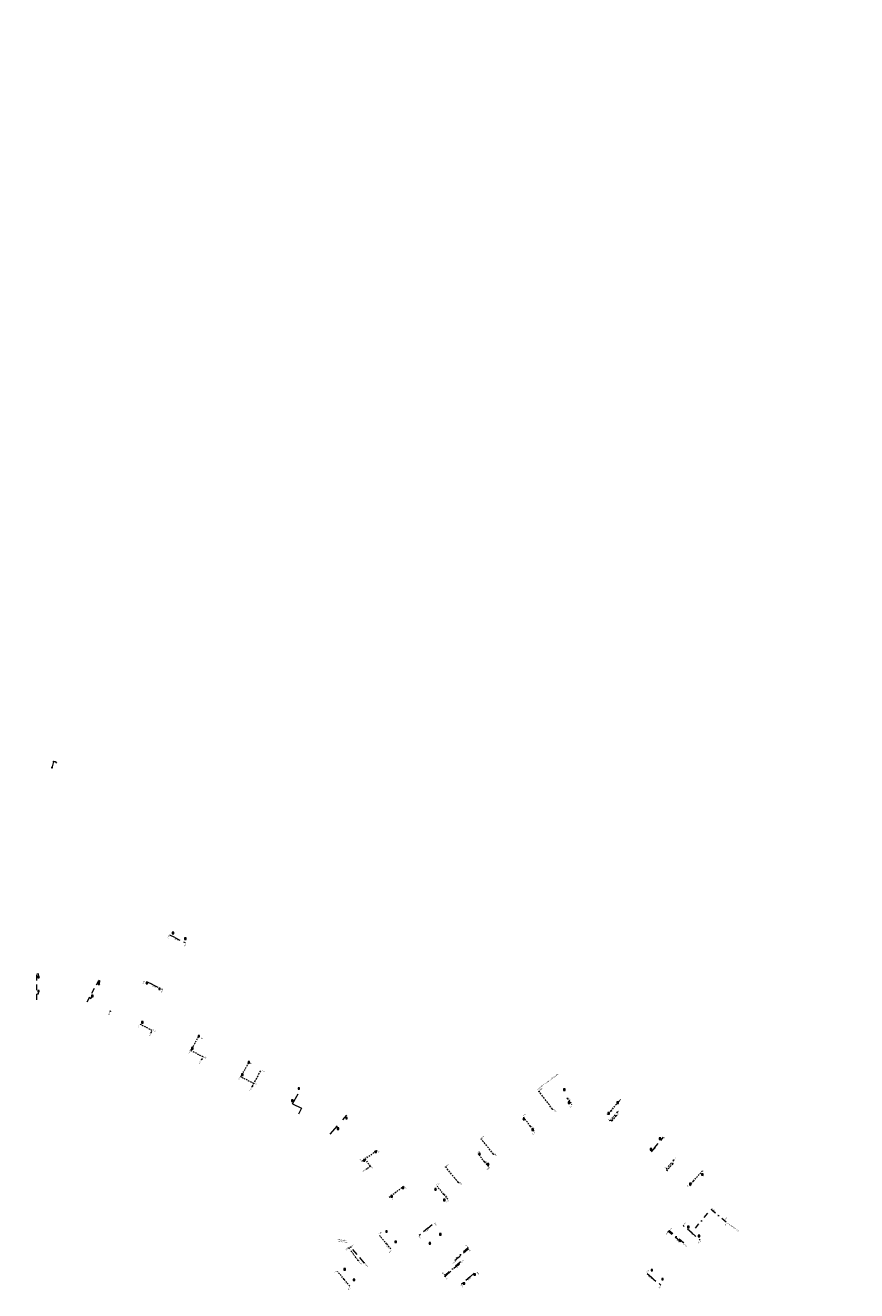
# Model space of a CAD drawing. Header units: inches. Extents: x 0 to 191500, y 0 to 342750.
# Tile 222 of 256: x 185905 to 186274, y 332553 to 333113. Entities that reach past the tile are written whole.
import ezdxf

# ---------------------------------------------------------------- set-up
doc = ezdxf.new("R2010")
doc.units = ezdxf.units.IN
doc.header["$MEASUREMENT"] = 0
for name, pattern in [('RI-HWA_HUISAANSLUITING', [4.8, 3, -1.8]), ('RI-HWA_KOLKAANSLUITING', [4.3, 2.5, -1.8]), ('RI-VWA_HUISAANSLUITING', [6.1, 2.5, -1.8, 0, -1.8])]:
    doc.linetypes.add(name, pattern=pattern)
doc.layers.get('0').update_dxf_attribs({"lineweight": 20})
for name, color, linetype, lineweight in [('ECW', 150, 'Continuous', 20), ('N-WE-RI-HWA-MAATVOERING-T25', 151, 'Continuous', 20), ('N-WE-RI-HWA_HUISAANSLUITING', 150, 'RI-HWA_HUISAANSLUITING', 20), ('N-WE-RI-HWA_KOLK-S', 150, 'Continuous', 20), ('N-WE-RI-HWA_KOLKAANSLUITING', 150, 'RI-HWA_KOLKAANSLUITING', 20), ('N-WE-RI-HWA_KOLKAANSLUITING_PVC_160-G', 150, 'RI-HWA_KOLKAANSLUITING', 20), ('N-WE-RI-HWA_RIOOLPUT_ONTSTOPPINGSPUT-G', 150, 'Continuous', 20), ('N-WE-RI-INLAAT', 7, 'Continuous', 20), ('N-WE-RI-VWA-MAATVOERING-T25', 30, 'Continuous', 20), ('N-WE-RI-VWA_HUISAANSLUITING', 20, 'RI-VWA_HUISAANSLUITING', 20), ('N-WE-RI-VWA_RIOOLPUT_ONTSTOPPINGSPUT-G', 30, 'Continuous', 20), ('Tekst algemeen', 7, 'Continuous', 20)]:
    doc.layers.add(name, color=color, linetype=linetype, lineweight=lineweight)
doc.styles.add('ISO', font='isocpeur.ttf', dxfattribs={"height": 2.5})
doc.styles.add('NLCS-ISO-M100-T25', font='txt', dxfattribs={"height": 0.25})
picture_1 = doc.add_image_def('image1.ecw', size_in_pixel=(220000, 285000))

# ---------------------------------------------------------------- blocks, each defined once
blk = doc.blocks.new('A$C2C270354')
h = blk.add_hatch(color=256)
h.dxf.hatch_style = 1
edge = h.paths.add_edge_path()
edge.add_arc((0, 0), 0.1, 0, 360)
blk.add_circle((0, 0), 0.1)
blk = doc.blocks.new('N-SRI-KOLK_STRAAT_450X300-SO')
h = blk.add_hatch(color=256)
h.dxf.hatch_style = 1
h.paths.add_polyline_path([(0, 0.75), (-1.125, 1.5), (-1.125, 0)])
h.paths.add_polyline_path([(1.125, 1.5), (0, 0.75), (1.125, 0)])
for p, q in [((-1.125, 0), (1.125, 1.5)), ((1.125, 0), (-1.125, 1.5))]:
    blk.add_line(p, q)
at = {"flags": 128}
blk.add_lwpolyline([(-1.125, 0), (1.125, 0), (1.125, 1.5), (-1.125, 1.5)], close=True, dxfattribs=at)

msp = doc.modelspace()

# ---------------------------------------------------------------- hatches: boundary and pattern name
at = {"layer": 'N-WE-RI-HWA_HUISAANSLUITING', "ltscale": 0.25}
msp.add_hatch(color=256, dxfattribs=at).paths.add_polyline_path([(186132.70638, 332641.00486, 1), (186132.95638, 332641.00486, 1)])

# ---------------------------------------------------------------- linework, layer by layer
at = {"layer": 'N-WE-RI-HWA-MAATVOERING-T25', "elevation": 0.76373, "flags": 128}
msp.add_lwpolyline([(185917.9814, 332787.15145), (185918.48467, 332787.11788), (185919.07346, 332786.36513)], dxfattribs=at)
at = {"layer": 'N-WE-RI-HWA_HUISAANSLUITING', "ltscale": 0.25}
for p, q in [((186005.82999, 332643.11613), (186009.60021, 332650.17201)), ((186138.90691, 332633.06208), (186132.83138, 332641.00486)), ((186167.16974, 332630.30625), (186165.12298, 332627.97799)), ((186112.74826, 332613.12409), (186107.2814, 332619.8919)), ((186097.17198, 332600.579), (186091.57286, 332607.49708)), ((186192.15442, 332609.05524), (186189.63407, 332606.07903))]:
    msp.add_line(p, q, dxfattribs=at)
at = {"layer": 'N-WE-RI-HWA_HUISAANSLUITING'}
for p, q in [((186195.45395, 332574.53292), (186190.2222, 332578.87674)), ((186055.39015, 332565.08706), (186049.50199, 332572.02532)), ((186095.86018, 332566.26802), (186101.36252, 332571.06533)), ((186097.4334, 332564.45556), (186091.27635, 332559.11578))]:
    msp.add_line(p, q, dxfattribs=at)
at = {"layer": 'N-WE-RI-HWA_KOLK-S'}
for p, q in [((185970.37872, 332711.53255), (185970.37722, 332710.83609)), ((185970.37722, 332710.83609), (185971.07517, 332711.53105)), ((185970.37722, 332710.83609), (185971.07367, 332710.8346)), ((185970.37872, 332711.53255), (185971.07367, 332710.8346)), ((185971.07517, 332711.53105), (185970.37872, 332711.53255)), ((185971.07367, 332710.8346), (185971.07517, 332711.53105)), ((185975.86405, 332709.01821), (185975.86255, 332708.32175)), ((185975.86255, 332708.32175), (185976.5605, 332709.01671)), ((185975.86255, 332708.32175), (185976.55901, 332708.32026)), ((185975.86405, 332709.01821), (185976.55901, 332708.32026)), ((185976.5605, 332709.01671), (185975.86405, 332709.01821)), ((185976.55901, 332708.32026), (185976.5605, 332709.01671)), ((185910.8115, 332692.02972), (185910.81, 332691.33327)), ((185910.81, 332691.33327), (185911.50795, 332692.02823)), ((185910.81, 332691.33327), (185911.50646, 332691.33177)), ((185910.8115, 332692.02972), (185911.50646, 332691.33177)), ((185911.50795, 332692.02823), (185910.8115, 332692.02972)), ((185911.50646, 332691.33177), (185911.50795, 332692.02823)), ((185910.8043, 332685.71766), (185910.80281, 332685.02121)), ((185910.80281, 332685.02121), (185911.50076, 332685.71616)), ((185910.8043, 332685.71766), (185911.49926, 332685.01971)), ((185911.50076, 332685.71616), (185910.8043, 332685.71766)), ((185911.49926, 332685.01971), (185911.50076, 332685.71616)), ((185937.54211, 332689.00803), (185937.54061, 332688.31158)), ((185937.54061, 332688.31158), (185938.23856, 332689.00653)), ((185937.54061, 332688.31158), (185938.23706, 332688.31008)), ((185937.54211, 332689.00803), (185938.23706, 332688.31008)), ((185938.23856, 332689.00653), (185937.54211, 332689.00803)), ((185938.23706, 332688.31008), (185938.23856, 332689.00653)), ((185958.80237, 332689.34996), (185958.80087, 332688.6535)), ((185958.80087, 332688.6535), (185959.49882, 332689.34846)), ((185958.80087, 332688.6535), (185959.49732, 332688.65201)), ((185958.80237, 332689.34996), (185959.49732, 332688.65201)), ((185959.49882, 332689.34846), (185958.80237, 332689.34996)), ((185959.49732, 332688.65201), (185959.49882, 332689.34846)), ((185964.41129, 332686.76394), (185964.40979, 332686.06749)), ((185964.40979, 332686.06749), (185965.10774, 332686.76244)), ((185964.40979, 332686.06749), (185965.10624, 332686.06599)), ((185964.41129, 332686.76394), (185965.10624, 332686.06599)), ((185965.10774, 332686.76244), (185964.41129, 332686.76394)), ((185965.10624, 332686.06599), (185965.10774, 332686.76244)), ((185910.80281, 332685.02121), (185911.49926, 332685.01971)), ((185934.63781, 332683.56971), (185934.63632, 332682.87326)), ((185934.63632, 332682.87326), (185935.33427, 332683.56821)), ((185934.63632, 332682.87326), (185935.33277, 332682.87176)), ((185934.63781, 332683.56971), (185935.33277, 332682.87176)), ((185935.33427, 332683.56821), (185934.63781, 332683.56971)), ((185935.33277, 332682.87176), (185935.33427, 332683.56821)), ((185956.78699, 332671.97371), (185956.7855, 332671.27725)), ((185956.7855, 332671.27725), (185957.48345, 332671.97221)), ((185956.7855, 332671.27725), (185957.48195, 332671.27576)), ((185956.78699, 332671.97371), (185957.48195, 332671.27576)), ((185957.48345, 332671.97221), (185956.78699, 332671.97371)), ((185957.48195, 332671.27576), (185957.48345, 332671.97221)), ((185981.83719, 332665.8185), (185981.83569, 332665.12204)), ((185981.83569, 332665.12204), (185982.53364, 332665.817)), ((185981.83569, 332665.12204), (185982.53214, 332665.12055)), ((185981.83719, 332665.8185), (185982.53214, 332665.12055)), ((185982.53364, 332665.817), (185981.83719, 332665.8185)), ((185982.53214, 332665.12055), (185982.53364, 332665.817)), ((185978.93919, 332660.38334), (185978.93769, 332659.68688)), ((185978.93769, 332659.68688), (185979.63564, 332660.38184)), ((185978.93769, 332659.68688), (185979.63415, 332659.68539)), ((185978.93919, 332660.38334), (185979.63415, 332659.68539)), ((185979.63564, 332660.38184), (185978.93919, 332660.38334)), ((185979.63415, 332659.68539), (185979.63564, 332660.38184)), ((186003.99032, 332654.22987), (186003.98882, 332653.53341)), ((186003.98882, 332653.53341), (186004.68677, 332654.22837)), ((186003.98882, 332653.53341), (186004.68528, 332653.53192)), ((186003.99032, 332654.22987), (186004.68528, 332653.53192)), ((186004.68677, 332654.22837), (186003.99032, 332654.22987)), ((186004.68528, 332653.53192), (186004.68677, 332654.22837)), ((186001.0887, 332648.78794), (186001.0872, 332648.09148)), ((186001.0872, 332648.09148), (186001.78515, 332648.78644)), ((186001.0872, 332648.09148), (186001.78365, 332648.08999)), ((186001.0887, 332648.78794), (186001.78365, 332648.08999)), ((186001.78515, 332648.78644), (186001.0887, 332648.78794)), ((186001.78365, 332648.08999), (186001.78515, 332648.78644)), ((186026.14479, 332642.62912), (186026.14329, 332641.93267)), ((186026.14329, 332641.93267), (186026.84124, 332642.62763)), ((186026.14329, 332641.93267), (186026.83975, 332641.93117)), ((186026.14479, 332642.62912), (186026.83975, 332641.93117)), ((186026.84124, 332642.62763), (186026.14479, 332642.62912)), ((186026.83975, 332641.93117), (186026.84124, 332642.62763)), ((186143.75552, 332642.12657), (186143.75403, 332641.43011)), ((186143.75403, 332641.43011), (186144.45198, 332642.12507)), ((186143.75403, 332641.43011), (186144.45048, 332641.42862)), ((186143.75552, 332642.12657), (186144.45048, 332641.42862)), ((186144.45198, 332642.12507), (186143.75552, 332642.12657)), ((186144.45048, 332641.42862), (186144.45198, 332642.12507)), ((186023.23796, 332637.19209), (186023.23646, 332636.49563)), ((186023.23646, 332636.49563), (186023.93441, 332637.19059)), ((186023.23646, 332636.49563), (186023.93292, 332636.49414)), ((186023.23796, 332637.19209), (186023.93292, 332636.49414)), ((186023.93441, 332637.19059), (186023.23796, 332637.19209)), ((186023.93292, 332636.49414), (186023.93441, 332637.19059)), ((186145.8145, 332636.31624), (186145.813, 332635.61978)), ((186145.813, 332635.61978), (186146.51095, 332636.31474)), ((186145.813, 332635.61978), (186146.50945, 332635.61829)), ((186145.8145, 332636.31624), (186146.50945, 332635.61829)), ((186146.51095, 332636.31474), (186145.8145, 332636.31624)), ((186146.50945, 332635.61829), (186146.51095, 332636.31474)), ((186167.32683, 332636.36346), (186167.32534, 332635.66701)), ((186167.32534, 332635.66701), (186168.02329, 332636.36196)), ((186167.32534, 332635.66701), (186168.02179, 332635.66551)), ((186167.32683, 332636.36346), (186168.02179, 332635.66551)), ((186168.02329, 332636.36196), (186167.32683, 332636.36346)), ((186168.02179, 332635.66551), (186168.02329, 332636.36196)), ((186047.22295, 332629.4724), (186047.22146, 332628.77594)), ((186047.22146, 332628.77594), (186047.91941, 332629.4709)), ((186047.22295, 332629.4724), (186047.91791, 332628.77445)), ((186047.91941, 332629.4709), (186047.22295, 332629.4724)), ((186047.91791, 332628.77445), (186047.91941, 332629.4709)), ((186163.33114, 332631.67084), (186163.32965, 332630.97438)), ((186163.32965, 332630.97438), (186164.0276, 332631.66934)), ((186163.32965, 332630.97438), (186164.0261, 332630.97289)), ((186163.33114, 332631.67084), (186164.0261, 332630.97289)), ((186164.0276, 332631.66934), (186163.33114, 332631.67084)), ((186164.0261, 332630.97289), (186164.0276, 332631.66934)), ((186043.44655, 332624.85403), (186043.44506, 332624.15758)), ((186043.44506, 332624.15758), (186044.14301, 332624.85254)), ((186043.44506, 332624.15758), (186044.14151, 332624.15608)), ((186043.44655, 332624.85403), (186044.14151, 332624.15608)), ((186044.14301, 332624.85254), (186043.44655, 332624.85403)), ((186044.14151, 332624.15608), (186044.14301, 332624.85254)), ((186047.22146, 332628.77594), (186047.91791, 332628.77445)), ((186125.78742, 332629.07126), (186125.78593, 332628.37481)), ((186125.78593, 332628.37481), (186126.48388, 332629.06976)), ((186125.78593, 332628.37481), (186126.48238, 332628.37331)), ((186125.78742, 332629.07126), (186126.48238, 332628.37331)), ((186126.48388, 332629.06976), (186125.78742, 332629.07126)), ((186126.48238, 332628.37331), (186126.48388, 332629.06976)), ((186129.76153, 332624.35785), (186129.76003, 332623.6614)), ((186129.76003, 332623.6614), (186130.45798, 332624.35635)), ((186129.76153, 332624.35785), (186130.45649, 332623.6599)), ((186130.45798, 332624.35635), (186129.76153, 332624.35785)), ((186130.45649, 332623.6599), (186130.45798, 332624.35635)), ((186129.76003, 332623.6614), (186130.45649, 332623.6599)), ((186186.16004, 332620.41692), (186186.15854, 332619.72046)), ((186186.15854, 332619.72046), (186186.85649, 332620.41542)), ((186186.15854, 332619.72046), (186186.85499, 332619.71897)), ((186186.16004, 332620.41692), (186186.85499, 332619.71897)), ((186186.85649, 332620.41542), (186186.16004, 332620.41692)), ((186186.85499, 332619.71897), (186186.85649, 332620.41542)), ((186060.17843, 332614.57861), (186060.17693, 332613.88216)), ((186060.17693, 332613.88216), (186060.87488, 332614.57711)), ((186060.17693, 332613.88216), (186060.87339, 332613.88066)), ((186060.17843, 332614.57861), (186060.87339, 332613.88066)), ((186060.87488, 332614.57711), (186060.17843, 332614.57861)), ((186060.87339, 332613.88066), (186060.87488, 332614.57711)), ((186106.14622, 332613.60792), (186106.14472, 332612.91146)), ((186106.14472, 332612.91146), (186106.84267, 332613.60642)), ((186106.14472, 332612.91146), (186106.84117, 332612.90997)), ((186106.14622, 332613.60792), (186106.84117, 332612.90997)), ((186106.84267, 332613.60642), (186106.14622, 332613.60792)), ((186106.84117, 332612.90997), (186106.84267, 332613.60642)), ((186182.16175, 332615.72413), (186182.16025, 332615.02768)), ((186182.16025, 332615.02768), (186182.8582, 332615.72264)), ((186182.16025, 332615.02768), (186182.85671, 332615.02618)), ((186182.16175, 332615.72413), (186182.85671, 332615.02618)), ((186182.8582, 332615.72264), (186182.16175, 332615.72413)), ((186182.85671, 332615.02618), (186182.8582, 332615.72264)), ((186055.08461, 332610.76209), (186055.08311, 332610.06564)), ((186055.08311, 332610.06564), (186055.78106, 332610.7606)), ((186055.08311, 332610.06564), (186055.77956, 332610.06414)), ((186055.08461, 332610.76209), (186055.77956, 332610.06414)), ((186055.78106, 332610.7606), (186055.08461, 332610.76209)), ((186055.77956, 332610.06414), (186055.78106, 332610.7606)), ((186109.98798, 332609.05273), (186109.98648, 332608.35628)), ((186109.98648, 332608.35628), (186110.68443, 332609.05124)), ((186109.98648, 332608.35628), (186110.68294, 332608.35478)), ((186109.98798, 332609.05273), (186110.68294, 332608.35478)), ((186110.68443, 332609.05124), (186109.98798, 332609.05273)), ((186110.68294, 332608.35478), (186110.68443, 332609.05124)), ((186204.83697, 332604.51343), (186204.83548, 332603.81698)), ((186204.83548, 332603.81698), (186205.53343, 332604.51193)), ((186204.83548, 332603.81698), (186205.53193, 332603.81548)), ((186204.83697, 332604.51343), (186205.53193, 332603.81548)), ((186205.53343, 332604.51193), (186204.83697, 332604.51343)), ((186205.53193, 332603.81548), (186205.53343, 332604.51193)), ((186072.23205, 332598.61895), (186072.23055, 332597.9225)), ((186072.23055, 332597.9225), (186072.9285, 332598.61746)), ((186072.23055, 332597.9225), (186072.927, 332597.921)), ((186072.23205, 332598.61895), (186072.927, 332597.921)), ((186072.9285, 332598.61746), (186072.23205, 332598.61895)), ((186072.927, 332597.921), (186072.9285, 332598.61746)), ((186086.65419, 332597.92327), (186086.65269, 332597.22682)), ((186086.65269, 332597.22682), (186087.35064, 332597.92177)), ((186086.65269, 332597.22682), (186087.34914, 332597.22532)), ((186086.65419, 332597.92327), (186087.34914, 332597.22532)), ((186087.35064, 332597.92177), (186086.65419, 332597.92327)), ((186087.34914, 332597.22532), (186087.35064, 332597.92177)), ((186199.59805, 332600.33733), (186199.59656, 332599.64088)), ((186199.59656, 332599.64088), (186200.29451, 332600.33584)), ((186199.59656, 332599.64088), (186200.29301, 332599.63938)), ((186199.59805, 332600.33733), (186200.29301, 332599.63938)), ((186200.29451, 332600.33584), (186199.59805, 332600.33733)), ((186200.29301, 332599.63938), (186200.29451, 332600.33584)), ((186067.29507, 332594.89834), (186067.29357, 332594.20189)), ((186067.29357, 332594.20189), (186067.99152, 332594.89684)), ((186067.29357, 332594.20189), (186067.99003, 332594.20039)), ((186067.29507, 332594.89834), (186067.99003, 332594.20039)), ((186067.99152, 332594.89684), (186067.29507, 332594.89834)), ((186067.99003, 332594.20039), (186067.99152, 332594.89684)), ((186090.62943, 332593.2085), (186090.62794, 332592.51205)), ((186090.62794, 332592.51205), (186091.32589, 332593.207)), ((186090.62794, 332592.51205), (186091.32439, 332592.51055)), ((186090.62943, 332593.2085), (186091.32439, 332592.51055)), ((186091.32589, 332593.207), (186090.62943, 332593.2085)), ((186091.32439, 332592.51055), (186091.32589, 332593.207)), ((186064.95059, 332579.29518), (186064.9491, 332578.59872)), ((186064.9491, 332578.59872), (186065.64704, 332579.29368)), ((186064.95059, 332579.29518), (186065.64555, 332578.59723)), ((186065.64704, 332579.29368), (186064.95059, 332579.29518)), ((186065.64555, 332578.59723), (186065.64704, 332579.29368)), ((186198.65973, 332581.26343), (186198.65823, 332580.56698)), ((186198.65823, 332580.56698), (186199.35618, 332581.26194)), ((186198.65823, 332580.56698), (186199.35469, 332580.56548)), ((186198.65973, 332581.26343), (186199.35469, 332580.56548)), ((186199.35618, 332581.26194), (186198.65973, 332581.26343)), ((186199.35469, 332580.56548), (186199.35618, 332581.26194)), ((186064.9491, 332578.59872), (186065.64555, 332578.59723)), ((186069.06841, 332574.70585), (186069.06691, 332574.0094)), ((186069.06691, 332574.0094), (186069.76486, 332574.70435)), ((186069.06691, 332574.0094), (186069.76337, 332574.0079)), ((186069.06841, 332574.70585), (186069.76337, 332574.0079)), ((186069.76486, 332574.70435), (186069.06841, 332574.70585)), ((186069.76337, 332574.0079), (186069.76486, 332574.70435)), ((186084.1388, 332574.07897), (186084.13731, 332573.38252)), ((186084.13731, 332573.38252), (186084.83526, 332574.07747)), ((186084.13731, 332573.38252), (186084.83376, 332573.38102)), ((186084.1388, 332574.07897), (186084.83376, 332573.38102)), ((186084.83526, 332574.07747), (186084.1388, 332574.07897)), ((186084.83376, 332573.38102), (186084.83526, 332574.07747)), ((186088.84529, 332578.06406), (186088.84379, 332577.36761)), ((186088.84379, 332577.36761), (186089.54174, 332578.06256)), ((186088.84379, 332577.36761), (186089.54024, 332577.36611)), ((186088.84529, 332578.06406), (186089.54024, 332577.36611)), ((186089.54174, 332578.06256), (186088.84529, 332578.06406)), ((186089.54024, 332577.36611), (186089.54174, 332578.06256)), ((186203.36561, 332577.28044), (186203.36411, 332576.58398)), ((186203.36411, 332576.58398), (186204.06206, 332577.27894)), ((186203.36411, 332576.58398), (186204.06056, 332576.58249)), ((186203.36561, 332577.28044), (186204.06056, 332576.58249)), ((186204.06206, 332577.27894), (186203.36561, 332577.28044)), ((186204.06056, 332576.58249), (186204.06206, 332577.27894)), ((186046.45979, 332562.4877), (186046.45829, 332561.79125)), ((186046.45829, 332561.79125), (186047.15624, 332562.4862)), ((186046.45979, 332562.4877), (186047.15475, 332561.78975)), ((186047.15624, 332562.4862), (186046.45979, 332562.4877)), ((186047.15475, 332561.78975), (186047.15624, 332562.4862)), ((186046.45829, 332561.79125), (186047.15475, 332561.78975)), ((186050.57761, 332557.89837), (186050.57611, 332557.20192)), ((186050.57611, 332557.20192), (186051.27406, 332557.89687)), ((186050.57611, 332557.20192), (186051.27257, 332557.20042)), ((186050.57761, 332557.89837), (186051.27257, 332557.20042)), ((186051.27406, 332557.89687), (186050.57761, 332557.89837)), ((186051.27257, 332557.20042), (186051.27406, 332557.89687)), ((186103.99247, 332560.25527), (186103.99097, 332559.55882)), ((186103.99097, 332559.55882), (186104.68892, 332560.25378)), ((186103.99097, 332559.55882), (186104.68742, 332559.55733)), ((186103.99247, 332560.25527), (186104.68742, 332559.55733)), ((186104.68892, 332560.25378), (186103.99247, 332560.25527)), ((186104.68742, 332559.55733), (186104.68892, 332560.25378)), ((186182.48375, 332562.15699), (186182.48225, 332561.46053)), ((186182.48225, 332561.46053), (186183.1802, 332562.15549)), ((186182.48225, 332561.46053), (186183.17871, 332561.45904)), ((186182.48375, 332562.15699), (186183.17871, 332561.45904)), ((186183.1802, 332562.15549), (186182.48375, 332562.15699)), ((186183.17871, 332561.45904), (186183.1802, 332562.15549)), ((186187.20803, 332558.1943), (186187.20653, 332557.49784)), ((186187.20653, 332557.49784), (186187.90448, 332558.1928)), ((186187.20653, 332557.49784), (186187.90298, 332557.49635)), ((186187.20803, 332558.1943), (186187.90298, 332557.49635)), ((186187.90448, 332558.1928), (186187.20803, 332558.1943)), ((186187.90298, 332557.49635), (186187.90448, 332558.1928)), ((186099.28796, 332556.27187), (186099.28646, 332555.57542)), ((186099.28646, 332555.57542), (186099.98441, 332556.27038)), ((186099.28646, 332555.57542), (186099.98292, 332555.57392)), ((186099.28796, 332556.27187), (186099.98292, 332555.57392)), ((186099.98441, 332556.27038), (186099.28796, 332556.27187)), ((186099.98292, 332555.57392), (186099.98441, 332556.27038))]:
    msp.add_line(p, q, dxfattribs=at)
at = {"layer": 'N-WE-RI-HWA_KOLKAANSLUITING'}
for p, q in [((185971.49152, 332709.08879), (185969.32218, 332710.11526)), ((185971.49152, 332709.08879), (185976.1921, 332706.86513)), ((185961.70375, 332688.27142), (185958.34934, 332689.83279)), ((185961.70375, 332688.27142), (185965.86824, 332686.31769)), ((186184.08097, 332615.92396), (186188.05208, 332620.6853)), ((186184.08097, 332615.92396), (186182.61067, 332614.15529)), ((186083.60219, 332580.39004), (186079.84223, 332577.09419)), ((186083.60219, 332580.39004), (186086.25673, 332582.67115)), ((186200.4937, 332578.36523), (186196.65682, 332581.57121)), ((186200.4937, 332578.36523), (186204.31283, 332575.13811)), ((186102.31693, 332558.82941), (186098.53566, 332555.55801)), ((186102.31693, 332558.82941), (186104.96199, 332561.12149)), ((186182.73826, 332558.6165), (186180.44275, 332560.54798)), ((186182.73826, 332558.6165), (186186.80276, 332555.21505))]:
    msp.add_line(p, q, dxfattribs=at)
at = {"layer": 'N-WE-RI-HWA_KOLKAANSLUITING', "ltscale": 0.25}
for p, q in [((185961.52814, 332667.96029), (185956.18635, 332670.69256)), ((185961.06347, 332667.07489), (185961.52814, 332667.96029)), ((185978.69738, 332659.04827), (185981.97967, 332665.23104)), ((185984.04317, 332656.24039), (185978.69738, 332659.04827)), ((185983.4636, 332655.13287), (185984.04317, 332656.24039)), ((186000.82364, 332647.41089), (186004.14061, 332653.57512)), ((186006.53691, 332644.43911), (186000.82364, 332647.41089)), ((186145.36613, 332637.94966), (186147.47579, 332635.15693)), ((186164.72055, 332632.36579), (186168.93462, 332637.33708)), ((186129.01872, 332625.57985), (186125.84717, 332629.82617)), ((186164.72055, 332632.36579), (186163.31609, 332630.67242)), ((186129.01872, 332625.57985), (186130.87338, 332623.13715)), ((186055.73925, 332610.9648), (186060.9606, 332614.83616)), ((186108.69843, 332609.86236), (186105.88231, 332613.37228)), ((186055.73925, 332610.9648), (186054.53821, 332610.06618)), ((186055.73925, 332610.9648), (186058.16492, 332607.78421)), ((186058.16492, 332607.78421), (186056.46828, 332606.59171)), ((186108.69843, 332609.86236), (186110.75728, 332607.28339)), ((186201.29221, 332601.27701), (186205.35661, 332605.95895)), ((186066.49, 332594.1), (186072.83215, 332598.97619)), ((186090.70782, 332595.37278), (186087.72313, 332599.00343)), ((186201.29221, 332601.27701), (186199.32523, 332599.01184)), ((186090.70782, 332595.37278), (186092.80529, 332592.82511)), ((186065.37865, 332573.40751), (186061.97044, 332577.46639)), ((186065.37865, 332573.40751), (186067.36885, 332571.03096)), ((186046.55418, 332557.72665), (186043.59703, 332561.28708)), ((186046.55418, 332557.72665), (186049.10413, 332554.64482))]:
    msp.add_line(p, q, dxfattribs=at)
at = {"layer": 'N-WE-RI-HWA_KOLKAANSLUITING', "ltscale": 2}
for p, q in [((186023.73728, 332635.51977), (186027.70862, 332642.64606)), ((186023.73728, 332635.51977), (186027.70721, 332633.49263)), ((186027.70721, 332633.49263), (186026.38064, 332630.95835)), ((186040.30099, 332622.01793), (186047.7615, 332630.46846))]:
    msp.add_line(p, q, dxfattribs=at)
at = {"layer": 'N-WE-RI-HWA_KOLKAANSLUITING_PVC_160-G'}
for p, q in [((185917.84563, 332787.10996, 70.1943), (185917.14, 332784.396, 70.273)), ((185910.40873, 332681.56721), (185910.40893, 332692.98156)), ((185911.15893, 332692.99363), (185910.40893, 332692.98156)), ((185911.15891, 332692.09833), (185911.15893, 332692.99363)), ((185932.76133, 332680.67396), (185937.84276, 332690.16503)), ((185938.5075, 332689.81764), (185937.84276, 332690.16503)), ((185938.08483, 332689.02818), (185938.5075, 332689.81764)), ((185910.40877, 332684.15027), (185911.15878, 332684.25553)), ((185911.15878, 332684.25553), (185911.15879, 332684.95117)), ((185933.69286, 332682.41387), (185934.35802, 332682.06726)), ((185934.35802, 332682.06726), (185934.78069, 332682.85672))]:
    msp.add_line(p, q, dxfattribs=at)
at = {"layer": 'N-WE-RI-HWA_RIOOLPUT_ONTSTOPPINGSPUT-G'}
for p, q in [((186132.92924, 332641.0254), (186132.73351, 332640.98433)), ((186132.81084, 332641.10273), (186132.85191, 332640.907)), ((186165.22085, 332627.99853), (186165.02511, 332627.95746)), ((186165.10244, 332628.07586), (186165.14352, 332627.88013)), ((186107.37926, 332619.91244), (186107.18353, 332619.87137)), ((186107.26086, 332619.98977), (186107.30193, 332619.79404)), ((186091.67073, 332607.51762), (186091.475, 332607.47654)), ((186091.55233, 332607.59495), (186091.5934, 332607.39921)), ((186189.73194, 332606.09957), (186189.5362, 332606.05849)), ((186189.61353, 332606.1769), (186189.65461, 332605.98116)), ((186190.32006, 332578.89728), (186190.12433, 332578.8562)), ((186190.20166, 332578.97461), (186190.24273, 332578.77887)), ((186049.59986, 332572.04586), (186049.40413, 332572.00479)), ((186049.48145, 332572.12319), (186049.52253, 332571.92746)), ((186101.46039, 332571.08587), (186101.26466, 332571.04479)), ((186101.34198, 332571.1632), (186101.38306, 332570.96746)), ((186091.37422, 332559.13632), (186091.17848, 332559.09525)), ((186091.25581, 332559.21365), (186091.29689, 332559.01792))]:
    msp.add_line(p, q, dxfattribs=at)
for centre in [(186132.83138, 332641.00486), (186165.12298, 332627.97799), (186107.2814, 332619.8919), (186091.57286, 332607.49708), (186189.63407, 332606.07903), (186190.2222, 332578.87674), (186049.50199, 332572.02532), (186101.36252, 332571.06533), (186091.27635, 332559.11578)]:
    msp.add_circle(centre, 0.1, dxfattribs=at)
at = {"layer": 'N-WE-RI-VWA_HUISAANSLUITING', "ltscale": 0.25}
for p, q in [((186167.59746, 332631.89406), (186164.32027, 332628.11781)), ((186192.57371, 332610.63313), (186189.35685, 332606.80537)), ((186052.82157, 332566.03143), (186048.6117, 332571.624))]:
    msp.add_line(p, q, dxfattribs=at)
at = {"layer": 'N-WE-RI-VWA_HUISAANSLUITING'}
for p, q in [((186202.13765, 332580.354), (186209.10958, 332588.83947)), ((186209.10958, 332588.83947), (186216.00385, 332583.05423)), ((186196.85883, 332573.9746), (186190.56431, 332579.22999)), ((186101.35909, 332571.59565, 149.54628), (186096.39409, 332567.24723, 149.54628)), ((186091.24562, 332559.64951, 149.54628), (186097.95328, 332565.4227, 149.54628))]:
    msp.add_line(p, q, dxfattribs=at)
at = {"layer": 'N-WE-RI-VWA_RIOOLPUT_ONTSTOPPINGSPUT-G'}
for p, q in [((186164.4104, 332628.16114), (186164.23015, 332628.07448)), ((186164.27695, 332628.20794), (186164.3636, 332628.02769)), ((186189.44697, 332606.8487), (186189.26672, 332606.76204)), ((186189.31352, 332606.8955), (186189.40017, 332606.71524)), ((186190.65444, 332579.27332), (186190.47419, 332579.18666)), ((186190.52099, 332579.32011), (186190.60764, 332579.13986)), ((186048.70182, 332571.66733), (186048.52157, 332571.58068)), ((186048.56837, 332571.71413), (186048.65502, 332571.53388)), ((186101.44922, 332571.63897, 149.54628), (186101.26897, 332571.55232, 149.54628)), ((186101.31577, 332571.68577, 149.54628), (186101.40242, 332571.50552, 149.54628)), ((186091.33575, 332559.69283, 149.54628), (186091.15549, 332559.60618, 149.54628)), ((186091.20229, 332559.73963, 149.54628), (186091.28895, 332559.55938, 149.54628))]:
    msp.add_line(p, q, dxfattribs=at)
for centre in [(186164.32027, 332628.11781), (186189.35685, 332606.80537), (186190.56431, 332579.22999), (186048.6117, 332571.624), (186101.35909, 332571.59565, 149.54628), (186091.24562, 332559.64951, 149.54628)]:
    msp.add_circle(centre, 0.1, dxfattribs=at)

# ---------------------------------------------------------------- block references
at = {"layer": 'N-WE-RI-HWA_KOLK-S', "xscale": 0.2, "yscale": 0.2, "zscale": 0.2}
msp.add_blockref('N-SRI-KOLK_STRAAT_450X300-SO', (185917.13734, 332784.24303), dxfattribs=at)
at = {"layer": 'N-WE-RI-INLAAT', "rotation": 0.06357443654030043}
for p in [(185917.84563, 332787.10996), (185961.70375, 332688.27142), (185942.92588, 332676.51311), (185961.06347, 332667.07489), (185983.4636, 332655.13287), (186005.82999, 332643.11613), (186145.36613, 332637.94966), (186138.90691, 332633.06208), (186164.73158, 332632.37881), (186167.16974, 332630.30625), (186167.59746, 332631.89406), (186129.01872, 332625.57985), (186112.74826, 332613.12409), (186184.08097, 332615.92396), (186108.69843, 332609.86236), (186192.15442, 332609.05524), (186192.57371, 332610.63313), (186056.46828, 332606.59171), (186097.17198, 332600.579), (186201.29221, 332601.27701), (186090.70782, 332595.37278), (186083.60219, 332580.39004), (186065.37865, 332573.40751), (186195.45395, 332574.53292), (186196.85883, 332573.9746), (186200.4937, 332578.36523), (186052.82157, 332566.03143), (186055.39015, 332565.08706), (186095.86018, 332566.26802), (186096.39409, 332567.24723, 149.54628), (186097.4334, 332564.45556), (186097.95328, 332565.4227, 149.54628), (186046.55418, 332557.72665), (186102.31693, 332558.82941), (186182.73826, 332558.6165)]:
    msp.add_blockref('A$C2C270354', p, dxfattribs=at)

# ---------------------------------------------------------------- texts
at = {"layer": 'N-WE-RI-HWA-MAATVOERING-T25', "style": 'NLCS-ISO-M100-T25'}
msp.add_text('14.29', height=0.25, rotation=308.56, dxfattribs=at).set_placement((185918.55159, 332787.0325, -1.73227))
at = {"layer": 'N-WE-RI-HWA-MAATVOERING-T25', "ltscale": 0.25, "char_height": 0.5, "width": 2.525, "attachment_point": 1, "style": 'ISO'}
for s, insert, rotation in [('{\\fArial|b0|i0|c0|p34;2,40}', (185968.10848, 332708.98518), 61.4180248), ('{\\fArial|b0|i0|c0|p34;42,00}', (185971.62441, 332708.79917), 334), ('{\\fArial|b0|i0|c0|p34;5,20}', (185976.7737, 332706.36565), 243.7055383), ('{\\fArial|b0|i0|c0|p34;3,70}', (185957.13779, 332688.73615), 62.3144317), ('{\\fArial|b0|i0|c0|p34;19,00}', (185961.73509, 332687.98316), 335.0908298), ('{\\fArial|b0|i0|c0|p34;4,60}', (185966.38384, 332685.89248), 244.3228832)]:
    msp.add_mtext(s, dxfattribs=dict(at, insert=insert, rotation=rotation))
at = {"layer": 'N-WE-RI-HWA-MAATVOERING-T25', "ltscale": 0.25, "attachment_point": 1, "style": 'ISO'}
for s, insert, char_height, rotation in [('{\\fArial|b0|i0|c0|p34;12.00}', (185941.89792, 332674.79965), 0.5, 67), ('{\\fArial|b0|i0|c0|p34;6.00}', (185955.02137, 332669.48684), 0.5, 63.6177267), ('{\\fArial|b0|i0|c0|p34;6.00}', (185960.07135, 332665.71827), 0.5, 66.5008579), ('{\\fArial|b0|i0|c0|p34;1.00}', (185961.90396, 332668.37157), 0.5, 332), ('{\\fArial|b0|i0|c0|p34;7.00}', (185982.7544, 332665.15558), 0.5, 332.0429829), ('{\\fArial|b0|i0|c0|p34;6.00}', (185977.39236, 332657.90092), 0.5, 60), ('{\\fArial|b0|i0|c0|p34;42.50}', (185982.08217, 332653.50881), 0.5, 60), ('{\\fArial|b0|i0|c0|p34;1.50}', (185984.29051, 332656.63166), 0.5, 334.9618218), ('{\\fArial|b0|i0|c0|p34;7.00}', (186004.47558, 332654.09206), 0.5, 331.7111996), ('{\\fArial|b0|i0|c0|p34;6.50}', (185999.64961, 332646.45076), 0.5, 60), ('{\\fArial|b0|i0|c0|p34;8.00}', (186010.25283, 332650.52677), 0.5, 334.9202875), ('{\\fArial|b0|i0|c0|p34;11.00}', (186004.51052, 332641.46684), 0.5, 59.7834484), ('{\\fArial|b0|i0|c0|p34;1.50}', (186006.91278, 332644.92768), 0.5, 330.9815041), ('{\\fArial|b0|i0|c0|p34;10.00}', (186132.73199, 332641.51585), 0.5, 36.3571284), ('{\\fArial|b0|i0|c0|p34;8.50}', (186146.33875, 332636.90362), 0.5, 126.2804501), ('{\\fArial|b0|i0|c0|p34;3.50}', (186147.69723, 332634.77264), 0.5, 221.1364035), ('{\\fArial|b0|i0|c0|p34;6,50}', (186169.31944, 332637.58747), 0.25, 322.49), ('{\\fArial|b0|i0|c0|p34;5.30}', (186125.70728, 332630.36524), 0.5, 42), ('{\\fArial|b0|i0|c0|p34;16.60}', (186140.14965, 332631.61192), 0.5, 123.8199123), ('{\\fArial|b0|i0|c0|p34;2,20}', (186163.02746, 332630.53935), 0.25, 133.8458609), ('{\\fArial|b0|i0|c0|p34;21,60}', (186165.06045, 332632.36304), 0.25, 47.5616745), ('{\\fArial|b0|i0|c0|p34;18,40}', (186167.36241, 332630.57463), 0.25, 47.56), ('{\\fArial|b0|i0|c0|p34;29.00}', (186130.57435, 332623.98768), 0.5, 127), ('{\\fArial|b0|i0|c0|p34;3,10}', (186164.81205, 332627.89223), 0.25, 133.85), ('{\\fArial|b0|i0|c0|p34;8.70}', (186107.20107, 332620.51045), 0.5, 38.3569524), ('{\\fArial|b0|i0|c0|p34;3.10}', (186131.19631, 332622.57052), 0.5, 218.6432869), ('{\\fArial|b0|i0|c0|p34;6,20}', (186188.31175, 332620.80416), 0.25, 322.49), ('{\\fArial|b0|i0|c0|p34;6.50}', (186061.39033, 332615.12114), 0.5, 307), ('{\\fArial|b0|i0|c0|p34;4.50}', (186105.49713, 332613.85822), 0.5, 38), ('{\\fArial|b0|i0|c0|p34;3.80}', (186113.94262, 332612.13642), 0.5, 132), ('{\\fArial|b0|i0|c0|p34;2,30}', (186182.25838, 332614.14697), 0.25, 136.06), ('{\\fArial|b0|i0|c0|p34;34,60}', (186183.61717, 332615.12149), 0.25, 48), ('{\\fArial|b0|i0|c0|p34;1.50}', (186054.08743, 332609.69285), 0.5, 128), ('{\\fArial|b0|i0|c0|p34;4.00}', (186055.41778, 332611.46802), 0.5, 36), ('{\\fArial|b0|i0|c0|p34;1.50}', (186058.57413, 332608.00636), 0.5, 307), ('{\\fArial|b0|i0|c0|p34;8.90}', (186091.56675, 332608.02904), 0.5, 40), ('{\\fArial|b0|i0|c0|p34;9.00}', (186109.77367, 332608.92294), 0.5, 128), ('{\\fArial|b0|i0|c0|p34;3.30}', (186111.00888, 332606.91132), 0.5, 219), ('{\\fArial|b0|i0|c0|p34;24,00}', (186191.65378, 332608.20237), 0.25, 48), ('{\\fArial|b0|i0|c0|p34;16.00}', (186054.69272, 332605.60235), 0.5, 39), ('{\\fArial|b0|i0|c0|p34;3,90}', (186190.12784, 332605.24257), 0.25, 136.06), ('{\\fArial|b0|i0|c0|p34;6,20}', (186205.73362, 332606.07285), 0.25, 322.49), ('{\\fArial|b0|i0|c0|p34;8.00}', (186073.27063, 332599.2168), 0.5, 312), ('{\\fArial|b0|i0|c0|p34;4.70}', (186087.37908, 332599.58665), 0.5, 38), ('{\\fArial|b0|i0|c0|p34;23.80}', (186098.45862, 332599.22143), 0.5, 125), ('{\\fArial|b0|i0|c0|p34;3,00}', (186198.8729, 332598.76743), 0.25, 136.06), ('{\\fArial|b0|i0|c0|p34;12,00}', (186200.76796, 332600.35062), 0.25, 47.56), ('{\\fArial|b0|i0|c0|p34;0.50}', (186067.50774, 332594.41402), 0.5, 307), ('{\\fArial|b0|i0|c0|p34;32.10}', (186091.95684, 332594.11499), 0.5, 127.6253038), ('{\\fArial|b0|i0|c0|p34;3.30}', (186092.99904, 332592.37718), 0.5, 221), ('{\\fArial|b0|i0|c0|p34;42.60}', (186082.42021, 332578.96801), 0.5, 40.5913385), ('{\\fArial|b0|i0|c0|p34;3.50}', (186086.77318, 332582.956), 0.5, 310), ('{\\fArial|b0|i0|c0|p34;5.00}', (186196.56457, 332581.95314), 0.5, 46), ('{\\fArial|b0|i0|c0|p34;5,30}', (186061.77392, 332577.88918), 0.5, 43), ('{\\fArial|b0|i0|c0|p34;5.00}', (186080.47531, 332575.74062), 0.5, 134.3588871), ('{\\fArial|b0|i0|c0|p34;6.80}', (186189.01795, 332577.93156), 0.5, 46), ('{\\fArial|b0|i0|c0|p34;14.50}', (186193.96123, 332575.52135), 0.5, 320.4677438), ('{\\fArial|b0|i0|c0|p34;42.70}', (186200.70102, 332578.0097), 0.5, 320), ('{\\fArial|b0|i0|c0|p34;5.00}', (186204.53561, 332574.64378), 0.5, 229), ('{\\fArial|b0|i0|c0|p34;9,10}', (186049.52436, 332572.49702), 0.5, 43), ('{\\fArial|b0|i0|c0|p34;27,00}', (186065.43967, 332573.03052), 0.5, 312), ('{\\fArial|b0|i0|c0|p34;3,10}', (186067.64164, 332570.43809), 0.5, 223), ('{\\fArial|b0|i0|c0|p34;7.30}', (186101.8185, 332571.23597), 0.5, 310), ('{\\fArial|b0|i0|c0|p34;14,00}', (186056.01265, 332564.91948), 0.5, 312), ('{\\fArial|b0|i0|c0|p34;23.90}', (186094.55107, 332564.86546), 0.5, 41), ('{\\fArial|b0|i0|c0|p34;21.50}', (186096.19478, 332563.12201), 0.5, 41.1699329), ('{\\fArial|b0|i0|c0|p34;4,60}', (186042.10696, 332560.80254, 50), 0.5, 43), ('{\\fArial|b0|i0|c0|p34;2,00}', (186046.74841, 332557.2081), 0.5, 312), ('{\\fArial|b0|i0|c0|p34;8.15}', (186091.95104, 332557.65085), 0.5, 128.0111745), ('{\\fArial|b0|i0|c0|p34;14.05}', (186101.05912, 332557.51503), 0.5, 39), ('{\\fArial|b0|i0|c0|p34;3.50}', (186105.52307, 332561.26689), 0.5, 310), ('{\\fArial|b0|i0|c0|p34;3.00}', (186180.36721, 332560.88715), 0.5, 48.9973605), ('{\\fArial|b0|i0|c0|p34;29.20}', (186181.24653, 332559.5693), 0.5, 322), ('{\\fArial|b0|i0|c0|p34;4,00}', (186049.52192, 332553.89556), 0.5, 223), ('{\\fArial|b0|i0|c0|p34;5.00}', (186099.01613, 332554.20237), 0.5, 129.3961986), ('{\\fArial|b0|i0|c0|p34;5.30}', (186186.97893, 332554.79901), 0.5, 231.7247846)]:
    msp.add_mtext(s, dxfattribs=dict(at, insert=insert, char_height=char_height, rotation=rotation))
at = {"layer": 'N-WE-RI-VWA-MAATVOERING-T25', "ltscale": 0.25, "attachment_point": 1, "style": 'ISO'}
for s, insert, char_height, rotation in [('{\\fArial|b0|i0|c0|p34;23,70}', (186168.52602, 332632.65747), 0.25, 225.06), ('{\\fArial|b0|i0|c0|p34;5,00}', (186163.99697, 332628.12565), 0.25, 133.85), ('{\\fArial|b0|i0|c0|p34;5,00}', (186188.99249, 332606.75665), 0.25, 136.06), ('{\\fArial|b0|i0|c0|p34;56,50}', (186193.40687, 332611.45208), 0.25, 230.2), ('{\\fArial|b0|i0|c0|p34;11.50}', (186209.45306, 332589.35036), 0.5, 321.5451935), ('{\\fArial|b0|i0|c0|p34;8.20}', (186190.51253, 332579.62555), 0.5, 46), ('{\\fArial|b0|i0|c0|p34;9.00}', (186216.35308, 332582.49488), 0.5, 231), ('{\\fArial|b0|i0|c0|p34;37.00}', (186197.08508, 332573.69937), 0.5, 319.9118107), ('{\\fArial|b0|i0|c0|p34;7,00}', (186047.16694, 332570.89701), 0.5, 43), ('{\\fArial|b0|i0|c0|p34;5.65}', (186096.69857, 332567.09361, -50), 0.5, 38.722385), ('{\\fArial|b0|i0|c0|p34;6.60}', (186100.65838, 332573.04803), 0.5, 310.2369123), ('{\\fArial|b0|i0|c0|p34;11,00}', (186053.38864, 332565.86539), 0.5, 312), ('{\\fArial|b0|i0|c0|p34;3.25}', (186098.38557, 332565.46854), 0.5, 40), ('{\\fArial|b0|i0|c0|p34;8.85}', (186090.78432, 332559.57085), 0.5, 132)]:
    msp.add_mtext(s, dxfattribs=dict(at, insert=insert, char_height=char_height, rotation=rotation))
at = {"layer": 'Tekst algemeen', "ltscale": 0.25, "attachment_point": 1, "style": 'ISO'}
for s, insert, char_height, rotation in [('{\\fArial|b0|i0|c0|p34;Aangesloten = overstort infiltratie Etec}', (186131.91161, 332642.09405), 0.5, 36.3571284), ('{\\fArial|b0|i0|c0|p34;%%c200}', (186204.69066, 332584.05238), 0.25, 46.6126242), ('{\\fArial|b0|i0|c0|p34;2 st bocht 45°}', (186209.20828, 332588.45197), 0.25, 320), ('{\\fArial|b0|i0|c0|p34;%%c200}', (186212.18818, 332586.66359), 0.25, 320), ('{\\fArial|b0|i0|c0|p34;2 st bocht 45°\\H0.6x; }', (186215.04616, 332584.20185), 0.25, 46), ('{\\fArial|b0|i0|c0|p34;= aangesloten Liof}', (186216.90963, 332582.7258), 0.5, 323), ('{\\fArial|b0|i0|c0|p34;Aangesloten\\P"Oos van Meer"}', (186043.75932, 332575.78587), 0.5, 350.8655557)]:
    msp.add_mtext(s, dxfattribs=dict(at, insert=insert, char_height=char_height, rotation=rotation))

# ---------------------------------------------------------------- pictures from other files: only their frames are drawn
at = {"layer": 'ECW'}
image = msp.add_image(picture_1, insert=(180500, 328500), size_in_units=(11000, 14250), dxfattribs=at)
image.dxf.flags = 7

doc.saveas('drawing.dxf')
